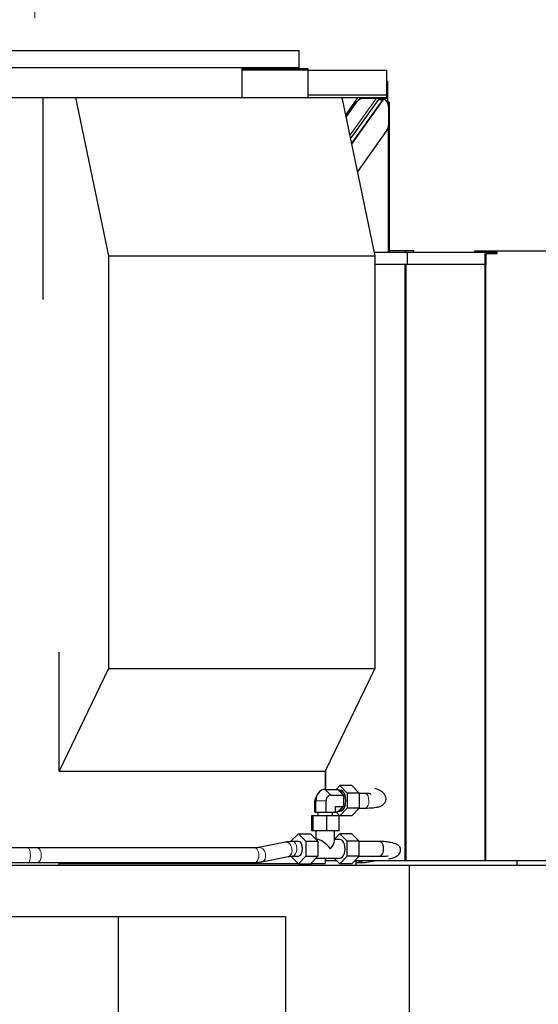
# Model space of a CAD drawing. Header units: inches. Extents: x 0 to 23760, y -13 to 16800.
# Tile 226 of 256: x 15767 to 16404, y 14189 to 15398. Entities that reach past the tile are written whole.
import ezdxf

# ---------------------------------------------------------------- set-up
doc = ezdxf.new("R2010")
doc.units = ezdxf.units.IN
doc.layers.add('1', color=7, linetype='Continuous', true_color=0xffffff)
doc.layers.add('254', color=7, linetype='Continuous', true_color=0xffffff)
doc.styles.add('latin_extended', font='simplex.shx')
doc.dimstyles.get("Standard").update_dxf_attribs({"dimtxt": 0.18, "dimasz": 0.18, "dimexe": 0.18, "dimexo": 0.0625, "dimgap": 0.09, "dimtad": 0, "dimtih": 1, "dimtoh": 1, "dimdec": 4, "dimzin": 0, "dimdsep": 46, "dimtxsty": 'Standard', "dimcen": 0.09, "dimadec": 0, "dimazin": 0, "dimtfac": 1, "dimtdec": 4, "dimtofl": 0, "dimtmove": 0, "dimatfit": 3, "dimfxl": 1, "dimtolj": 1, "dimtzin": 0, "dimarcsym": 0})

# ---------------------------------------------------------------- blocks, each defined once
blk = doc.blocks.new('_U10')
at = {"layer": '254', "color": 3, "linetype": 'Continuous', "lineweight": 13, "transparency": 16777216}
for p, q in [((15785.8, 15400), (15785.8, 15716)), ((16422.7, 12326.5), (16422.7, 15716)), ((16282.7, 15676), (15925.8, 15676))]:
    blk.add_line(p, q, dxfattribs=at)
at = {"layer": '254', "color": 3, "transparency": 16777216}
for points in [[(15925.8, 15699.4), (15925.8, 15652.7), (15785.8, 15676)], [(16282.7, 15652.7), (16282.7, 15699.4), (16422.7, 15676)]]:
    blk.add_solid(points, dxfattribs=at)
at = {"layer": 'Defpoints', "color": 0, "transparency": 16777216}
for p in [(15785.8, 15676), (15785.8, 15360), (16422.7, 12286.5)]:
    blk.add_point(p, dxfattribs=at)
at = {"layer": '254', "color": 2, "lineweight": 13, "transparency": 16777216, "insert": (15924.2, 15886), "char_height": 140, "attachment_point": 1, "style": 'latin_extended'}
blk.add_mtext('\\A1;637', dxfattribs=at)

msp = doc.modelspace()

# ---------------------------------------------------------------- linework, layer by layer
at = {"layer": '1', "color": 2, "linetype": 'Continuous', "lineweight": 25}
for p, q in [((15460.775, 15360), (16110.775, 15360)), ((16110.775, 15339.219), (16110.775, 15360)), ((15460.775, 15339.219), (16110.775, 15339.219)), ((16121.171, 15337.49), (16040.411, 15337.49)), ((16040.423, 15302.219), (16040.423, 15339.219)), ((16121.671, 15335.99), (16040.424, 15335.99)), ((16121.171, 15337.49), (16121.171, 15335.99)), ((16121.671, 15305.761), (16121.671, 15335.99)), ((16121.671, 15335.99), (16218.171, 15335.99)), ((16218.171, 15305.761), (16218.171, 15335.99)), ((16218.171, 15321.99), (16219.671, 15321.99)), ((16219.671, 15301.536), (16219.671, 15321.99)), ((16121.671, 15302.219), (16121.671, 15305.761)), ((16121.671, 15305.761), (16218.171, 15305.761)), ((16218.171, 15301.99), (16218.171, 15305.761)), ((15611.391, 15302.219), (15795.621, 15302.219)), ((15795.621, 15302.219), (15836.044, 15302.219)), ((15795.621, 15302.219), (15795.621, 15054.205)), ((15836.044, 15302.219), (16162.886, 15302.219)), ((15836.044, 15302.219), (15876.619, 15107.863)), ((16162.886, 15302.219), (16203.46, 15107.863)), ((16162.886, 15302.219), (16182.6, 15302.219)), ((16218.171, 15301.99), (16162.934, 15301.99)), ((16182.44, 15301.99), (16167.416, 15280.519)), ((16167.973, 15277.845), (16182.048, 15297.612)), ((16207.977, 15300.132), (16173.445, 15251.637)), ((16174.75, 15245.385), (16213.734, 15300.132)), ((16185.671, 15301.536), (16185.671, 15301.99)), ((16185.671, 15300.582), (16185.671, 15301.536)), ((16185.671, 15301.536), (16211.804, 15301.536)), ((16189.934, 15301.502), (16205.526, 15301.502)), ((16208.144, 15300.938), (16207.65, 15300.244)), ((16207.977, 15300.132), (16213.734, 15300.132)), ((16208.144, 15300.938), (16212.4, 15300.938)), ((16211.377, 15300.936), (16212.128, 15301.99)), ((16212.238, 15300.936), (16212.988, 15301.99)), ((16214.215, 15299.903), (16212.4, 15300.938)), ((16213.267, 15301.99), (16214.654, 15300.519)), ((16213.695, 15301.536), (16219.671, 15301.536)), ((16220.105, 15296.49), (16219.119, 15296.49)), ((16219.671, 15296.49), (16219.671, 15301.536)), ((16221.171, 15296.49), (16220.105, 15296.49)), ((16221.171, 15296.49), (16221.171, 15114.99)), ((16220.498, 15290.938), (16220.498, 15268.721)), ((16218.489, 15262.161), (16181.958, 15210.859)), ((16202.494, 15112.49), (16243.531, 15112.49)), ((16221.171, 15114.99), (16221.171, 15112.49)), ((16241.671, 15113.99), (16222.171, 15113.99)), ((16251.671, 15113.99), (16241.671, 15113.99)), ((16243.531, 15097.49), (16243.531, 15112.49)), ((16243.531, 15112.49), (16353.671, 15112.49)), ((16251.671, 15112.49), (16251.671, 15113.99)), ((16326.331, 15113.99), (16339.16, 15113.99)), ((16326.331, 15112.49), (16326.331, 15113.99)), ((16339.16, 15113.99), (16340.02, 15113.99)), ((16340.02, 15113.99), (16429.003, 15113.99)), ((16340.02, 15112.49), (16340.02, 15113.99)), ((16353.671, 15110.99), (16353.671, 15112.49)), ((15876.619, 15107.863), (16203.46, 15107.863)), ((15876.619, 15107.863), (15876.619, 14601.317)), ((16203.46, 15107.863), (16203.46, 14601.317)), ((16339.828, 15110.99), (16353.671, 15110.99)), ((16339.828, 15110.99), (16339.828, 15097.49)), ((16340.02, 14364.99), (16340.02, 15110.99)), ((16243.531, 15097.49), (16203.461, 15097.49)), ((16241.691, 14364.99), (16241.691, 15097.481)), ((16339.828, 15097.49), (16243.531, 15097.49)), ((15815.931, 14475.223), (15815.931, 14621.177)), ((15876.619, 14601.317), (15815.931, 14475.223)), ((15876.619, 14601.317), (16203.46, 14601.317)), ((16203.46, 14601.317), (16142.773, 14475.223)), ((15815.931, 14475.223), (16142.773, 14475.223)), ((16142.773, 14475.223), (16142.773, 14452.846)), ((16143.393, 14452.857), (16143.393, 14476.52)), ((16142.51, 14452.847), (16158.074, 14452.847)), ((16155.943, 14452.847), (16160.532, 14457.466)), ((16158.074, 14452.847), (16159.032, 14451.883)), ((16160.532, 14451.991), (16158.925, 14451.991)), ((16159.032, 14451.883), (16163.999, 14446.883)), ((16160.532, 14457.466), (16169.709, 14448.228)), ((16175.276, 14457.466), (16160.532, 14457.466)), ((16169.709, 14448.228), (16169.709, 14429.753)), ((16184.454, 14448.228), (16169.709, 14448.228)), ((16175.276, 14457.466), (16184.454, 14448.228)), ((16191.25, 14447.991), (16184.453, 14447.991)), ((16184.454, 14448.228), (16184.454, 14429.753)), ((16129.952, 14424.991), (16129.952, 14438.991)), ((16133.151, 14446.831), (16130.948, 14442.911)), ((16131.16, 14424.991), (16131.16, 14438.991)), ((16143.718, 14424.991), (16143.718, 14438.991)), ((16149.393, 14445.919), (16164.957, 14445.919)), ((16163.999, 14446.883), (16164.957, 14445.919)), ((16164.957, 14445.919), (16164.957, 14443.991)), ((16164.957, 14443.991), (16164.957, 14433.991)), ((16129.952, 14424.991), (16131.16, 14424.991)), ((16131.16, 14424.991), (16143.718, 14424.991)), ((16133.51, 14424.991), (16133.51, 14420.591)), ((16143.718, 14424.991), (16155.068, 14424.991)), ((16151.51, 14420.591), (16151.51, 14424.991)), ((16155.068, 14424.991), (16155.068, 14432.062)), ((16155.068, 14432.062), (16164.957, 14432.062)), ((16155.068, 14425.134), (16158.074, 14425.134)), ((16160.532, 14420.515), (16155.943, 14425.134)), ((16159.032, 14426.098), (16158.074, 14425.134)), ((16158.925, 14425.991), (16160.532, 14425.991)), ((16163.999, 14431.098), (16159.032, 14426.098)), ((16169.709, 14429.753), (16160.532, 14420.515)), ((16164.957, 14432.062), (16163.999, 14431.098)), ((16164.957, 14433.991), (16164.957, 14432.062)), ((16184.454, 14429.753), (16169.709, 14429.753)), ((16184.454, 14429.753), (16175.276, 14420.515)), ((16184.453, 14429.991), (16191.25, 14429.991)), ((16127.376, 14420.591), (16125.766, 14420.591)), ((16125.766, 14420.591), (16125.766, 14401.991)), ((16144.12, 14420.591), (16127.376, 14420.591)), ((16127.376, 14420.591), (16127.376, 14401.991)), ((16159.254, 14420.591), (16144.12, 14420.591)), ((16144.12, 14420.591), (16144.12, 14401.991)), ((16159.254, 14420.591), (16159.254, 14401.991)), ((16175.276, 14420.515), (16160.532, 14420.515)), ((16127.376, 14401.991), (16125.766, 14401.991)), ((16144.12, 14401.991), (16127.376, 14401.991)), ((16131.01, 14401.991), (16131.01, 14391.902)), ((16159.254, 14401.991), (16144.12, 14401.991)), ((16154.01, 14389.411), (16154.01, 14401.991)), ((16093.651, 14388.144), (16061.187, 14381.469)), ((16100.567, 14389.228), (16109.744, 14398.466)), ((16109.744, 14388.991), (16102.484, 14388.991)), ((16109.744, 14398.466), (16124.489, 14398.466)), ((16109.744, 14398.466), (16118.921, 14389.228)), ((16118.921, 14389.228), (16118.921, 14370.753)), ((16118.921, 14389.228), (16133.666, 14389.228)), ((16124.489, 14398.466), (16133.666, 14389.228)), ((16133.09, 14391.491), (16131.418, 14391.491)), ((16133.666, 14389.228), (16133.666, 14370.753)), ((16160.532, 14398.466), (16154.01, 14391.902)), ((16160.532, 14391.491), (16154.01, 14391.491)), ((16175.276, 14398.466), (16160.532, 14398.466)), ((16169.709, 14389.228), (16160.532, 14398.466)), ((16169.709, 14370.753), (16169.709, 14389.228)), ((16184.454, 14389.228), (16169.709, 14389.228)), ((16184.454, 14389.228), (16175.276, 14398.466)), ((16184.454, 14370.753), (16184.454, 14389.228)), ((16209.271, 14388.991), (16184.454, 14388.991)), ((15777.887, 14380.991), (15705.488, 14380.991)), ((16055.98, 14380.991), (15788.739, 14380.991)), ((15705.488, 14362.991), (15777.887, 14362.991)), ((15788.739, 14362.991), (16055.98, 14362.991)), ((16064.812, 14363.838), (16097.276, 14370.513)), ((16109.744, 14361.515), (16100.567, 14370.753)), ((16102.484, 14370.991), (16109.744, 14370.991)), ((16118.921, 14370.753), (16109.744, 14361.515)), ((16118.921, 14370.753), (16133.666, 14370.753)), ((16133.666, 14370.753), (16124.489, 14361.515)), ((16131.419, 14368.491), (16160.532, 14368.491)), ((16142.773, 14368.492), (16142.773, 14362)), ((16143.393, 14364.99), (16142.773, 14364.99)), ((16143.393, 14364.99), (16143.393, 14368.494)), ((16157.08, 14364.99), (16143.393, 14364.99)), ((16153.602, 14368.491), (16160.532, 14361.515)), ((16160.532, 14361.515), (16169.709, 14370.753)), ((16184.454, 14370.753), (16169.709, 14370.753)), ((16175.276, 14361.515), (16184.454, 14370.753)), ((16240.625, 14364.99), (16178.729, 14364.99)), ((16180.247, 14362.991), (16188.1, 14362.991)), ((16180.251, 14364.991), (16180.251, 14360)), ((16184.454, 14370.991), (16209.271, 14370.991)), ((16191.426, 14363.241), (16203.002, 14364.99)), ((16241.691, 14364.99), (16240.625, 14364.99)), ((16241.691, 14364.99), (16242.118, 14364.99)), ((16339.16, 14364.99), (16242.118, 14364.99)), ((16340.02, 14364.99), (16339.16, 14364.99)), ((16422.667, 14364.99), (16340.02, 14364.99)), ((16378.331, 14359.991), (16378.331, 14364.991)), ((15751.181, 14360), (16245.981, 14360)), ((15815.931, 14360), (15815.931, 14362)), ((15815.931, 14362), (16109.262, 14362)), ((16109.744, 14361.515), (16124.489, 14361.515)), ((16124.755, 14361.783), (16124.755, 14360)), ((16124.965, 14362), (16142.773, 14362)), ((16175.276, 14361.515), (16160.532, 14361.515)), ((16245.981, 14360), (16422.668, 14360)), ((16245.981, 14146), (16245.981, 14360)), ((15751.181, 14297), (16093.996, 14297)), ((15888.475, 14297), (15888.475, 14146)), ((16093.996, 14297), (16093.996, 14146))]:
    msp.add_line(p, q, dxfattribs=at)
at = {"layer": '1', "color": 110, "linetype": 'Continuous', "lineweight": 13}
for p, q in [((16172.667, 15255.357), (16205.526, 15301.502)), ((16214.215, 15299.903), (16174.896, 15244.685)), ((16220.105, 15296.49), (16220.105, 15293.998)), ((16220.105, 15265.659), (16220.105, 15112.49)), ((16241.671, 15112.49), (16241.671, 15113.99)), ((16240.625, 14364.99), (16240.625, 15097.481)), ((16242.118, 14364.99), (16242.118, 15097.481)), ((16142.51, 14452.847), (16149.393, 14445.919)), ((16129.952, 14438.991), (16131.16, 14438.991)), ((16131.16, 14438.991), (16143.718, 14438.991)), ((15788.739, 14380.991), (15788.717, 14380.991)), ((16061.187, 14381.469), (16061.157, 14381.463)), ((16188.1, 14362.991), (16188.145, 14362.991)), ((16191.426, 14363.241), (16191.426, 14363.241))]:
    msp.add_line(p, q, dxfattribs=at)
at = {"layer": '1', "color": 2, "linetype": 'Continuous', "lineweight": 25}
msp.add_arc((16222.171, 15114.99), 1, 180, 270, dxfattribs=at)
for centre, major_axis, ratio, start_param, end_param in [((16190.402, 15292.237), (9.562, -2.928), 0.91930192, 1.89238477, 2.844395), ((16205.238, 15300.562), (3.059, 0.098), 0.30590282, 0.30740567, 1.46668516), ((16205.888, 15301.475), (-2.12, 1.332), 0.08179422, 2.600629, 3.01214585), ((16214.569, 15299.594), (-0.848, 0.533), 0.08179422, 5.19380741, 6.1537385), ((16212.307, 15290.938), (0, -10), 0.81915204, 1.57079633, 2.85098862), ((16212.307, 15268.721), (0, -10), 0.81915204, 0.85521133, 1.57079633), ((16142.51, 14438.991), (0, 13.856), 0.81915204, 0, 1.57079633), ((16158.074, 14438.991), (0, 13), 0.57357644, 5.36479541, 6.15437765), ((16160.532, 14438.991), (0, 13), 0.57357644, 3.14159265, 6.28318531), ((16135.627, 14438.991), (0, -6.928), 0.81915204, 4.11097034, 4.71238898), ((16149.393, 14438.991), (0, -6.928), 0.81915204, 3.14159265, 4.71238898), ((16158.074, 14438.991), (0, 13), 0.57357644, 4.31759786, 5.1071801), ((16158.074, 14438.991), (0, 13), 0.57357644, 3.27040031, 4.05998255), ((16109.744, 14379.991), (0, -9), 0.57357644, 0, 3.14159265), ((16142.51, 14379.991), (-10.968, 10.968), 0.31529879, 4.40695636, 5.97775269), ((16142.51, 14379.991), (10.968, 10.968), 0.31529879, 5.0178216, 5.9777745), ((16160.532, 14379.991), (0, 11.5), 0.57357644, 3.14159265, 6.28318531), ((16209.271, 14379.991), (0, 9), 0.57357644, 3.14159265, 6.28318531)]:
    msp.add_ellipse(centre, major_axis=major_axis, ratio=ratio, start_param=start_param, end_param=end_param, dxfattribs=at)
at = {"layer": '1', "color": 110, "linetype": 'Continuous', "lineweight": 13}
for centre, major_axis, ratio, start_param, end_param in [((16191.25, 14438.991), (0, -9), 0.57357644, 1.57079633, 3.14159265), ((16191.25, 14438.991), (0, -9), 0.57357644, 0, 1.57079633), ((16095.463, 14379.328), (-1.813, 8.816), 0.70468657, 3.14162538, 6.28311986), ((16102.484, 14379.991), (0, 9), 0.57357644, 3.15445356, 6.28220356), ((15777.887, 14371.991), (0, 9), 0.30229413, 3.14169083, 6.28318531), ((15788.739, 14371.991), (0, 9), 0.57357644, 3.14090543, 6.28318531), ((16055.98, 14371.991), (0, 9), 0.57357644, 3.14159265, 6.28318531), ((16063, 14372.653), (-1.813, 8.816), 0.70468657, 3.15124651, 6.28318531), ((16188.1, 14371.991), (0, -9), 0.81915204, 5.60361954, 6.28318531), ((16190.081, 14372.14), (1.345, -8.899), 0.81609284, 5.51273564, 6.28318531)]:
    msp.add_ellipse(centre, major_axis=major_axis, ratio=ratio, start_param=start_param, end_param=end_param, dxfattribs=at)
msp.add_open_spline([(16339.16, 15112.49), (16339.16, 15113.99)], degree=1, dxfattribs=at)
at = {"layer": '1', "color": 2, "linetype": 'Continuous', "lineweight": 25}
for points in [[(16339.16, 14364.99), (16339.16, 15110.99)], [(16102.486, 14388.991), (16093.591, 14388.131)], [(15788.739, 14380.991), (15777.888, 14380.991)], [(16061.127, 14381.456), (16055.983, 14380.991)], [(15777.887, 14362.991), (15788.738, 14362.991)], [(16055.977, 14362.991), (16064.872, 14363.85)], [(16097.336, 14370.525), (16102.481, 14370.991)], [(16188.147, 14362.991), (16191.529, 14363.258)]]:
    msp.add_open_spline(points, degree=1, dxfattribs=at)
for points, knots in [([(16191.229, 14429.991), (16194.993, 14429.944), (16201.259, 14430.231), (16208.211, 14431.347), (16212.604, 14433.112), (16215.772, 14435.874), (16217.689, 14440.515), (16217.176, 14444.6), (16214.012, 14448.964), (16208.891, 14452.107), (16205.515, 14453.332), (16203.604, 14453.841)], [0, 0, 0, 0, 0.16929051, 0.31060129, 0.4215317, 0.50115397, 0.57116437, 0.67814853, 0.82514652, 0.91032674, 1, 1, 1, 1]), ([(16199.177, 14446.69), (16198.888, 14447.014), (16197.987, 14447.561), (16195.488, 14447.931), (16192.905, 14448.016), (16191.27, 14447.991)], [0, 0, 0, 0, 0.29636295, 0.6203749, 1, 1, 1, 1]), ([(16220.628, 14367.655), (16222.627, 14367.987), (16226.037, 14368.795), (16230.779, 14370.798), (16233.735, 14373.241), (16235.187, 14375.997), (16235.4, 14380.154), (16234.307, 14382.389), (16230.833, 14385.613), (16224.57, 14387.534), (16216.714, 14388.76), (16211.91, 14388.979), (16209.274, 14388.991)], [0, 0, 0, 0, 0.09325008, 0.17619634, 0.30412379, 0.37521106, 0.41246399, 0.49169647, 0.61962441, 0.79209091, 0.89285785, 1, 1, 1, 1]), ([(16209.268, 14370.991), (16211.096, 14370.982), (16214.107, 14370.981), (16218.151, 14370.987), (16219.731, 14371.111), (16220.006, 14371.422), (16220.024, 14371.45)], [0, 0, 0, 0, 0.29801722, 0.55640501, 0.96334742, 1, 1, 1, 1])]:
    msp.add_open_spline(points, degree=3, knots=knots, dxfattribs=at)

# ---------------------------------------------------------------- dimensions: what is measured, and where the dimension line sits
at = {"layer": '254', "color": 2, "linetype": 'Continuous', "lineweight": 13}
dim = msp.add_linear_dim(base=(15785.775, 15676.039), p1=(16422.668, 12286.491), p2=(15785.775, 15360), dimstyle='Standard', override={"dimscale": 40, "dimtxt": 3.5, "dimasz": 3.5, "dimexe": 1, "dimexo": 1, "dimgap": 1.75, "dimtad": 1, "dimtih": 1, "dimtoh": 0, "dimdec": 0, "dimlfac": 1, "dimzin": 8, "dimdsep": 46, "dimlunit": 2, "dimtxsty": 'latin_extended', "dimsah": 1, "dimse1": 0, "dimse2": 0, "dimsd1": 0, "dimsd2": 0, "dimclrd": 3, "dimclre": 3, "dimclrt": 2, "dimtol": 0, "dimtm": -0.1, "dimtfac": 0.714286, "dimtdec": 3, "dimtofl": 1, "dimtmove": 0, "dimtzin": 8, "dimlwd": 13, "dimlwe": 13}, dxfattribs=at)
dim.commit()
dim.dimension.update_dxf_attribs({"geometry": '_U10', "text_midpoint": (16104.221, 15676.039), "dimtype": 160})

doc.saveas('drawing.dxf')
